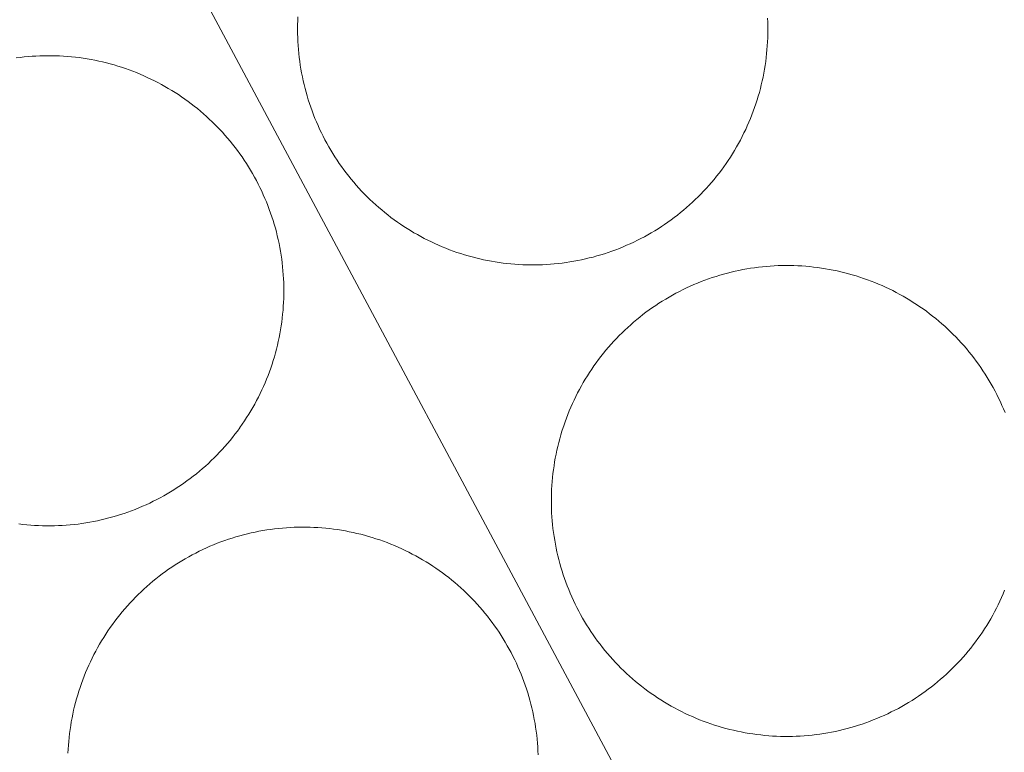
# Model space of a CAD drawing. Header units: metres. Extents: x 80938 to 82288, y 446951 to 448452.
# Tile 65 of 96: x 81644 to 81762, y 447961 to 448049. Entities that reach past the tile are written whole.
import ezdxf

# ---------------------------------------------------------------- set-up
doc = ezdxf.new("R2010")
doc.units = ezdxf.units.M
doc.header["$MEASUREMENT"] = 0
doc.layers.add('B-WE-OG-BEBOUWING_BEZINKTANK-GV', color=253, linetype='Continuous', lineweight=35)
doc.layers.add('B-WE-OG-TERREIN_ERF-GV', color=253, linetype='Continuous', lineweight=18)

msp = doc.modelspace()

# ---------------------------------------------------------------- linework, layer by layer
at = {"layer": 'B-WE-OG-BEBOUWING_BEZINKTANK-GV', "linetype": 'Continuous', "lineweight": 0}
for points in [[(81677.134, 448049.541), (81677.112, 448049.066), (81677.098, 448048.59), (81677.091, 448048.113), (81677.091, 448047.972), (81677.095, 448047.496), (81677.107, 448047.019), (81677.127, 448046.544), (81677.155, 448046.068), (81677.191, 448045.593), (81677.235, 448045.119), (81677.287, 448044.645), (81677.347, 448044.173), (81677.414, 448043.701), (81677.49, 448043.231), (81677.574, 448042.762), (81677.665, 448042.294), (81677.764, 448041.828), (81677.871, 448041.364), (81677.986, 448040.902), (81678.109, 448040.442), (81678.239, 448039.984), (81678.377, 448039.528), (81678.523, 448039.074), (81678.676, 448038.623), (81678.837, 448038.175), (81679.005, 448037.729), (81679.181, 448037.286), (81679.364, 448036.847), (81679.554, 448036.41), (81679.752, 448035.977), (81679.957, 448035.547), (81680.17, 448035.12), (81680.389, 448034.698), (81680.615, 448034.278), (81680.849, 448033.863), (81681.089, 448033.452), (81681.337, 448033.045), (81681.591, 448032.642), (81681.852, 448032.243), (81682.119, 448031.849), (81682.393, 448031.46), (81682.674, 448031.075), (81682.961, 448030.694), (81683.254, 448030.319), (81683.554, 448029.949), (81683.859, 448029.584), (81684.171, 448029.223), (81684.489, 448028.869), (81684.813, 448028.519), (81685.142, 448028.175), (81685.478, 448027.837), (81685.819, 448027.505), (81686.165, 448027.178), (81686.517, 448026.857), (81686.874, 448026.542), (81687.237, 448026.233), (81687.604, 448025.93), (81687.977, 448025.633), (81688.355, 448025.343), (81688.737, 448025.059), (81689.124, 448024.781), (81689.516, 448024.51), (81689.912, 448024.246), (81690.313, 448023.988), (81690.718, 448023.737), (81691.127, 448023.493), (81691.54, 448023.256), (81691.957, 448023.026), (81692.378, 448022.803), (81692.802, 448022.587), (81693.231, 448022.378), (81693.662, 448022.176), (81694.097, 448021.982), (81694.535, 448021.795), (81694.976, 448021.615), (81695.42, 448021.443), (81695.867, 448021.278), (81696.317, 448021.121), (81696.769, 448020.971), (81697.224, 448020.829), (81697.681, 448020.695), (81698.14, 448020.568), (81698.601, 448020.449), (81699.064, 448020.338), (81699.529, 448020.234), (81699.996, 448020.139), (81700.464, 448020.051), (81700.934, 448019.971), (81701.405, 448019.899), (81701.877, 448019.835), (81702.35, 448019.779), (81702.824, 448019.731), (81703.298, 448019.691), (81703.774, 448019.658), (81704.249, 448019.634), (81704.725, 448019.618), (81705.202, 448019.61), (81705.678, 448019.609), (81706.154, 448019.617), (81706.63, 448019.633), (81707.106, 448019.657), (81707.581, 448019.688), (81708.056, 448019.728), (81708.53, 448019.776), (81709.003, 448019.832), (81709.475, 448019.895), (81709.946, 448019.966), (81710.416, 448020.046), (81710.884, 448020.133), (81711.351, 448020.228), (81711.816, 448020.331), (81712.279, 448020.442), (81712.741, 448020.56), (81713.2, 448020.687), (81713.657, 448020.821), (81714.112, 448020.962), (81714.564, 448021.111), (81715.014, 448021.268), (81715.461, 448021.433), (81715.905, 448021.604), (81716.347, 448021.784), (81716.785, 448021.97), (81717.22, 448022.164), (81717.652, 448022.365), (81718.08, 448022.574), (81718.505, 448022.789), (81718.926, 448023.012), (81719.343, 448023.242), (81719.757, 448023.479), (81720.166, 448023.722), (81720.571, 448023.973), (81720.972, 448024.23), (81721.369, 448024.494), (81721.76, 448024.764), (81722.148, 448025.042), (81722.531, 448025.325), (81722.909, 448025.615), (81723.282, 448025.911), (81723.65, 448026.214), (81724.012, 448026.523), (81724.37, 448026.837), (81724.722, 448027.158), (81725.069, 448027.484), (81725.41, 448027.817), (81725.746, 448028.155), (81726.076, 448028.498), (81726.4, 448028.847), (81726.718, 448029.202), (81727.031, 448029.562), (81727.337, 448029.927), (81727.637, 448030.297), (81727.93, 448030.672), (81728.218, 448031.051), (81728.499, 448031.436), (81728.773, 448031.825), (81729.041, 448032.219), (81729.302, 448032.618), (81729.557, 448033.02), (81729.804, 448033.427), (81730.045, 448033.838), (81730.279, 448034.253), (81730.506, 448034.672), (81730.726, 448035.095), (81730.939, 448035.521), (81731.144, 448035.951), (81731.342, 448036.384), (81731.533, 448036.82), (81731.717, 448037.26), (81731.893, 448037.702), (81732.062, 448038.148), (81732.223, 448038.596), (81732.377, 448039.047), (81732.523, 448039.5), (81732.661, 448039.956), (81732.792, 448040.414), (81732.915, 448040.874), (81733.03, 448041.336), (81733.138, 448041.8), (81733.238, 448042.266), (81733.33, 448042.733), (81733.414, 448043.202), (81733.49, 448043.672), (81733.558, 448044.144), (81733.618, 448044.616), (81733.671, 448045.09), (81733.715, 448045.564), (81733.752, 448046.039), (81733.78, 448046.515), (81733.801, 448046.99), (81733.813, 448047.467), (81733.818, 448047.943), (81733.814, 448048.419), (81733.803, 448048.896), (81733.783, 448049.372)], [(81643.478, 447988.362), (81643.951, 447988.306), (81644.425, 447988.257), (81644.899, 447988.216), (81645.374, 447988.184), (81645.85, 447988.159), (81646.326, 447988.143), (81646.802, 447988.134), (81647.279, 447988.134), (81647.755, 447988.141), (81648.231, 447988.156), (81648.707, 447988.18), (81649.182, 447988.211), (81649.656, 447988.251), (81650.13, 447988.298), (81650.603, 447988.353), (81651.076, 447988.416), (81651.546, 447988.488), (81652.016, 447988.567), (81652.484, 447988.654), (81652.951, 447988.748), (81653.416, 447988.851), (81653.88, 447988.961), (81654.341, 447989.08), (81654.8, 447989.205), (81655.257, 447989.339), (81655.712, 447989.48), (81656.165, 447989.629), (81656.615, 447989.786), (81657.062, 447989.95), (81657.506, 447990.121), (81657.947, 447990.3), (81658.386, 447990.486), (81658.821, 447990.68), (81659.253, 447990.881), (81659.681, 447991.089), (81660.106, 447991.304), (81660.527, 447991.527), (81660.944, 447991.756), (81661.358, 447991.993), (81661.767, 447992.236), (81662.173, 447992.486), (81662.574, 447992.743), (81662.97, 447993.007), (81663.362, 447993.277), (81663.75, 447993.554), (81664.133, 447993.837), (81664.511, 447994.127), (81664.884, 447994.423), (81665.252, 447994.725), (81665.615, 447995.034), (81665.973, 447995.348), (81666.325, 447995.668), (81666.672, 447995.995), (81667.014, 447996.327), (81667.35, 447996.665), (81667.68, 447997.008), (81668.004, 447997.357), (81668.322, 447997.711), (81668.635, 447998.07), (81668.941, 447998.435), (81669.241, 447998.805), (81669.535, 447999.18), (81669.823, 447999.559), (81670.104, 447999.944), (81670.144, 448000), (81670.418, 448000.39), (81670.685, 448000.784), (81670.945, 448001.183), (81671.199, 448001.586), (81671.446, 448001.993), (81671.686, 448002.405), (81671.919, 448002.82), (81672.145, 448003.239), (81672.364, 448003.662), (81672.576, 448004.089), (81672.781, 448004.519), (81672.978, 448004.952), (81673.168, 448005.389), (81673.351, 448005.829), (81673.526, 448006.271), (81673.694, 448006.717), (81673.855, 448007.166), (81674.007, 448007.617), (81674.153, 448008.07), (81674.29, 448008.526), (81674.42, 448008.985), (81674.542, 448009.445), (81674.657, 448009.907), (81674.763, 448010.372), (81674.862, 448010.837), (81674.953, 448011.305), (81675.036, 448011.774), (81675.112, 448012.244), (81675.179, 448012.716), (81675.238, 448013.188), (81675.29, 448013.662), (81675.333, 448014.136), (81675.369, 448014.611), (81675.396, 448015.087), (81675.416, 448015.562), (81675.428, 448016.038), (81675.431, 448016.515), (81675.427, 448016.991), (81675.414, 448017.467), (81675.394, 448017.943), (81675.365, 448018.418), (81675.329, 448018.893), (81675.285, 448019.367), (81675.232, 448019.841), (81675.172, 448020.313), (81675.104, 448020.785), (81675.028, 448021.255), (81674.944, 448021.724), (81674.852, 448022.191), (81674.752, 448022.657), (81674.645, 448023.121), (81674.53, 448023.583), (81674.407, 448024.043), (81674.276, 448024.501), (81674.137, 448024.957), (81673.991, 448025.41), (81673.838, 448025.861), (81673.677, 448026.309), (81673.508, 448026.755), (81673.332, 448027.197), (81673.148, 448027.637), (81672.957, 448028.073), (81672.759, 448028.506), (81672.554, 448028.936), (81672.341, 448029.362), (81672.121, 448029.784), (81671.894, 448030.203), (81671.661, 448030.618), (81671.42, 448031.029), (81671.172, 448031.436), (81670.918, 448031.839), (81670.657, 448032.237), (81670.389, 448032.631), (81670.114, 448033.02), (81669.833, 448033.405), (81669.546, 448033.784), (81669.252, 448034.159), (81668.953, 448034.53), (81668.646, 448034.894), (81668.334, 448035.254), (81668.016, 448035.609), (81667.692, 448035.957), (81667.362, 448036.301), (81667.126, 448036.54), (81666.786, 448036.874), (81666.441, 448037.202), (81666.091, 448037.525), (81665.735, 448037.841), (81665.373, 448038.151), (81665.007, 448038.456), (81664.635, 448038.754), (81664.259, 448039.045), (81663.878, 448039.331), (81663.492, 448039.61), (81663.101, 448039.882), (81662.706, 448040.148), (81662.306, 448040.407), (81661.902, 448040.66), (81661.494, 448040.905), (81661.082, 448041.144), (81660.666, 448041.376), (81660.246, 448041.601), (81659.823, 448041.818), (81659.395, 448042.029), (81658.965, 448042.232), (81658.531, 448042.428), (81658.093, 448042.617), (81657.653, 448042.798), (81657.21, 448042.972), (81656.763, 448043.139), (81656.314, 448043.298), (81655.863, 448043.449), (81655.409, 448043.593), (81654.952, 448043.729), (81654.494, 448043.858), (81654.033, 448043.978), (81653.57, 448044.091), (81653.106, 448044.196), (81652.639, 448044.294), (81652.172, 448044.383), (81651.703, 448044.465), (81651.232, 448044.539), (81650.76, 448044.605), (81650.288, 448044.663), (81649.814, 448044.713), (81649.339, 448044.755), (81648.864, 448044.789), (81648.389, 448044.815), (81647.913, 448044.833), (81647.437, 448044.843), (81646.96, 448044.845), (81646.484, 448044.839), (81646.008, 448044.825), (81645.532, 448044.803), (81645.057, 448044.773), (81644.582, 448044.735), (81644.108, 448044.69), (81643.635, 448044.636), (81643.163, 448044.574)], [(81762.435, 448001.79), (81762.252, 448002.23), (81762.062, 448002.667), (81761.865, 448003.101), (81761.661, 448003.532), (81761.449, 448003.959), (81761.23, 448004.382), (81761.004, 448004.802), (81760.772, 448005.218), (81760.532, 448005.629), (81760.285, 448006.037), (81760.032, 448006.441), (81759.771, 448006.84), (81759.505, 448007.235), (81759.231, 448007.625), (81758.951, 448008.011), (81758.665, 448008.392), (81758.372, 448008.768), (81758.073, 448009.139), (81757.767, 448009.505), (81757.456, 448009.866), (81757.139, 448010.221), (81756.815, 448010.571), (81756.486, 448010.916), (81756.191, 448011.216), (81755.851, 448011.55), (81755.506, 448011.879), (81755.155, 448012.201), (81754.799, 448012.518), (81754.437, 448012.829), (81754.07, 448013.133), (81753.699, 448013.432), (81753.322, 448013.724), (81752.94, 448014.009), (81752.554, 448014.289), (81752.163, 448014.561), (81751.768, 448014.828), (81751.368, 448015.087), (81750.964, 448015.34), (81750.555, 448015.586), (81750.143, 448015.825), (81749.727, 448016.057), (81749.306, 448016.282), (81748.882, 448016.5), (81748.455, 448016.711), (81748.024, 448016.914), (81747.589, 448017.111), (81747.152, 448017.3), (81746.711, 448017.481), (81746.267, 448017.656), (81745.821, 448017.822), (81745.372, 448017.982), (81744.92, 448018.133), (81744.466, 448018.277), (81744.009, 448018.414), (81743.55, 448018.543), (81743.089, 448018.664), (81742.626, 448018.777), (81742.161, 448018.883), (81741.694, 448018.98), (81741.226, 448019.07), (81740.757, 448019.152), (81740.286, 448019.226), (81739.814, 448019.292), (81739.341, 448019.35), (81738.867, 448019.401), (81738.392, 448019.443), (81737.916, 448019.477), (81737.44, 448019.504), (81736.964, 448019.522), (81736.488, 448019.533), (81736.011, 448019.535), (81735.534, 448019.529), (81735.058, 448019.516), (81734.582, 448019.494), (81734.106, 448019.465), (81733.631, 448019.427), (81733.156, 448019.381), (81732.682, 448019.328), (81732.21, 448019.266), (81731.738, 448019.197), (81731.268, 448019.12), (81730.799, 448019.035), (81730.331, 448018.942), (81729.865, 448018.841), (81729.401, 448018.732), (81728.939, 448018.616), (81728.479, 448018.492), (81728.021, 448018.36), (81727.565, 448018.22), (81727.111, 448018.073), (81726.661, 448017.918), (81726.212, 448017.756), (81725.767, 448017.586), (81725.325, 448017.409), (81724.885, 448017.224), (81724.449, 448017.032), (81724.016, 448016.833), (81723.586, 448016.626), (81723.16, 448016.413), (81722.738, 448016.192), (81722.319, 448015.964), (81721.904, 448015.729), (81721.494, 448015.487), (81721.087, 448015.239), (81720.684, 448014.983), (81720.286, 448014.721), (81719.893, 448014.452), (81719.504, 448014.177), (81719.119, 448013.895), (81718.74, 448013.607), (81718.365, 448013.312), (81717.995, 448013.011), (81717.63, 448012.704), (81717.271, 448012.391), (81716.917, 448012.072), (81716.568, 448011.747), (81716.225, 448011.416), (81715.887, 448011.08), (81715.556, 448010.737), (81715.229, 448010.39), (81714.909, 448010.037), (81714.595, 448009.678), (81714.287, 448009.315), (81713.985, 448008.946), (81713.689, 448008.572), (81713.399, 448008.193), (81713.116, 448007.81), (81712.839, 448007.422), (81712.569, 448007.029), (81712.306, 448006.632), (81712.049, 448006.23), (81711.799, 448005.824), (81711.556, 448005.414), (81711.32, 448005), (81711.091, 448004.582), (81710.869, 448004.161), (81710.653, 448003.735), (81710.446, 448003.306), (81710.245, 448002.874), (81710.051, 448002.438), (81709.865, 448001.999), (81709.687, 448001.557), (81709.515, 448001.113), (81709.352, 448000.665), (81709.195, 448000.214), (81709.124, 448000), (81708.979, 447999.546), (81708.842, 447999.09), (81708.712, 447998.631), (81708.59, 447998.17), (81708.476, 447997.708), (81708.369, 447997.243), (81708.271, 447996.777), (81708.18, 447996.309), (81708.097, 447995.84), (81708.022, 447995.37), (81707.955, 447994.898), (81707.895, 447994.425), (81707.844, 447993.951), (81707.801, 447993.477), (81707.766, 447993.001), (81707.738, 447992.525), (81707.719, 447992.049), (81707.707, 447991.573), (81707.704, 447991.132), (81707.708, 447990.655), (81707.72, 447990.179), (81707.74, 447989.703), (81707.768, 447989.227), (81707.804, 447988.751), (81707.848, 447988.277), (81707.9, 447987.803), (81707.959, 447987.33), (81708.027, 447986.858), (81708.103, 447986.387), (81708.187, 447985.918), (81708.278, 447985.45), (81708.377, 447984.984), (81708.484, 447984.52), (81708.599, 447984.057), (81708.722, 447983.596), (81708.852, 447983.138), (81708.99, 447982.682), (81709.136, 447982.228), (81709.289, 447981.776), (81709.45, 447981.328), (81709.618, 447980.882), (81709.794, 447980.438), (81709.977, 447979.998), (81710.167, 447979.562), (81710.365, 447979.128), (81710.57, 447978.698), (81710.782, 447978.271), (81711.002, 447977.848), (81711.228, 447977.428), (81711.462, 447977.012), (81711.702, 447976.601), (81711.949, 447976.193), (81712.204, 447975.79), (81712.464, 447975.391), (81712.732, 447974.997), (81713.006, 447974.606), (81713.286, 447974.221), (81713.573, 447973.841), (81713.867, 447973.465), (81714.166, 447973.094), (81714.472, 447972.728), (81714.784, 447972.368), (81715.102, 447972.013), (81715.426, 447971.663), (81715.755, 447971.319), (81716.091, 447970.98), (81716.432, 447970.647), (81716.778, 447970.319), (81717.13, 447969.998), (81717.488, 447969.683), (81717.85, 447969.373), (81718.218, 447969.07), (81718.591, 447968.773), (81718.968, 447968.482), (81719.351, 447968.197), (81719.738, 447967.919), (81720.13, 447967.648), (81720.526, 447967.383), (81720.927, 447967.125), (81721.332, 447966.874), (81721.741, 447966.629), (81722.155, 447966.391), (81722.572, 447966.161), (81722.993, 447965.937), (81723.417, 447965.721), (81723.845, 447965.511), (81724.277, 447965.309), (81724.712, 447965.114), (81725.15, 447964.927), (81725.592, 447964.747), (81726.036, 447964.574), (81726.483, 447964.408), (81726.933, 447964.251), (81727.385, 447964.1), (81727.84, 447963.958), (81728.297, 447963.823), (81728.757, 447963.696), (81729.218, 447963.576), (81729.682, 447963.465), (81730.147, 447963.361), (81730.614, 447963.265), (81731.082, 447963.176), (81731.552, 447963.096), (81732.023, 447963.023), (81732.495, 447962.959), (81732.969, 447962.902), (81733.443, 447962.854), (81733.918, 447962.813), (81734.393, 447962.78), (81734.869, 447962.755), (81735.346, 447962.738), (81735.822, 447962.73), (81736.299, 447962.729), (81736.776, 447962.736), (81737.252, 447962.751), (81737.728, 447962.775), (81738.204, 447962.806), (81738.679, 447962.845), (81739.153, 447962.892), (81739.627, 447962.947), (81740.099, 447963.01), (81740.571, 447963.081), (81741.041, 447963.16), (81741.51, 447963.247), (81741.977, 447963.341), (81742.442, 447963.444), (81742.906, 447963.554), (81743.368, 447963.672), (81743.828, 447963.798), (81744.285, 447963.931), (81744.741, 447964.072), (81745.194, 447964.221), (81745.644, 447964.377), (81746.091, 447964.541), (81746.536, 447964.712), (81746.978, 447964.891), (81747.417, 447965.077), (81747.853, 447965.271), (81748.285, 447965.471), (81748.714, 447965.679), (81749.139, 447965.895), (81749.561, 447966.117), (81749.979, 447966.346), (81750.393, 447966.582), (81750.803, 447966.826), (81751.209, 447967.076), (81751.61, 447967.332), (81752.007, 447967.596), (81752.4, 447967.866), (81752.788, 447968.143), (81753.172, 447968.426), (81753.55, 447968.716), (81753.924, 447969.012), (81754.293, 447969.314), (81754.656, 447969.622), (81755.015, 447969.936), (81755.368, 447970.256), (81755.715, 447970.583), (81756.058, 447970.915), (81756.394, 447971.252), (81756.725, 447971.596), (81757.05, 447971.944), (81757.369, 447972.299), (81757.682, 447972.658), (81757.989, 447973.023), (81758.29, 447973.392), (81758.584, 447973.767), (81758.872, 447974.147), (81759.154, 447974.531), (81759.429, 447974.92), (81759.698, 447975.314), (81759.96, 447975.712), (81760.216, 447976.115), (81760.464, 447976.521), (81760.706, 447976.932), (81760.941, 447977.347), (81761.169, 447977.766), (81761.39, 447978.188), (81761.603, 447978.614), (81761.81, 447979.044), (81762.009, 447979.477), (81762.201, 447979.913), (81762.385, 447980.353)], [(81706.109, 447960.508), (81706.09, 447960.984), (81706.062, 447961.46), (81706.027, 447961.935), (81705.984, 447962.409), (81705.933, 447962.883), (81705.874, 447963.356), (81705.807, 447963.828), (81705.732, 447964.298), (81705.649, 447964.767), (81705.559, 447965.235), (81705.46, 447965.701), (81705.354, 447966.166), (81705.24, 447966.628), (81705.118, 447967.089), (81704.988, 447967.547), (81704.851, 447968.004), (81704.706, 447968.458), (81704.554, 447968.909), (81704.394, 447969.358), (81704.226, 447969.804), (81704.051, 447970.247), (81703.869, 447970.687), (81703.679, 447971.124), (81703.482, 447971.558), (81703.278, 447971.988), (81703.066, 447972.415), (81702.848, 447972.838), (81702.622, 447973.258), (81702.389, 447973.674), (81702.149, 447974.085), (81701.903, 447974.493), (81701.649, 447974.897), (81701.389, 447975.296), (81701.122, 447975.69), (81700.849, 447976.081), (81700.569, 447976.466), (81700.283, 447976.847), (81699.99, 447977.223), (81699.691, 447977.594), (81699.386, 447977.96), (81699.074, 447978.321), (81698.757, 447978.676), (81698.434, 447979.026), (81698.105, 447979.371), (81697.812, 447979.668), (81697.472, 447980.002), (81697.127, 447980.33), (81696.776, 447980.653), (81696.42, 447980.969), (81696.059, 447981.28), (81695.692, 447981.584), (81695.321, 447981.882), (81694.944, 447982.174), (81694.563, 447982.46), (81694.177, 447982.739), (81693.786, 447983.012), (81693.391, 447983.278), (81692.991, 447983.537), (81692.587, 447983.789), (81692.179, 447984.035), (81691.766, 447984.274), (81691.35, 447984.506), (81690.93, 447984.731), (81690.506, 447984.949), (81690.079, 447985.159), (81689.648, 447985.363), (81689.214, 447985.559), (81688.777, 447985.748), (81688.336, 447985.929), (81687.893, 447986.103), (81687.446, 447986.27), (81686.997, 447986.429), (81686.545, 447986.58), (81686.091, 447986.724), (81685.635, 447986.861), (81685.176, 447986.989), (81684.715, 447987.11), (81684.252, 447987.223), (81683.788, 447987.329), (81683.321, 447987.426), (81682.853, 447987.516), (81682.384, 447987.598), (81681.913, 447987.671), (81681.441, 447987.737), (81680.968, 447987.795), (81680.495, 447987.846), (81680.02, 447987.888), (81679.545, 447987.922), (81679.069, 447987.948), (81678.593, 447987.966), (81678.117, 447987.976), (81677.64, 447987.979), (81677.164, 447987.973), (81676.688, 447987.959), (81676.212, 447987.937), (81675.736, 447987.907), (81675.261, 447987.87), (81674.787, 447987.824), (81674.313, 447987.77), (81673.841, 447987.709), (81673.37, 447987.639), (81672.9, 447987.562), (81672.431, 447987.476), (81671.964, 447987.383), (81671.498, 447987.282), (81671.034, 447987.173), (81670.572, 447987.057), (81670.112, 447986.932), (81669.655, 447986.8), (81669.199, 447986.661), (81668.746, 447986.513), (81668.295, 447986.358), (81667.848, 447986.196), (81667.402, 447986.026), (81666.96, 447985.848), (81666.521, 447985.664), (81666.085, 447985.471), (81665.652, 447985.272), (81665.223, 447985.065), (81664.797, 447984.851), (81664.375, 447984.63), (81663.957, 447984.402), (81663.543, 447984.167), (81663.132, 447983.925), (81662.726, 447983.677), (81662.324, 447983.421), (81661.926, 447983.159), (81661.533, 447982.89), (81661.144, 447982.614), (81660.76, 447982.332), (81660.381, 447982.044), (81660.006, 447981.749), (81659.637, 447981.448), (81659.273, 447981.141), (81658.914, 447980.828), (81658.56, 447980.508), (81658.212, 447980.183), (81657.869, 447979.852), (81657.532, 447979.516), (81657.201, 447979.173), (81656.875, 447978.826), (81656.555, 447978.473), (81656.241, 447978.114), (81655.933, 447977.75), (81655.632, 447977.381), (81655.336, 447977.008), (81655.047, 447976.629), (81654.765, 447976.245), (81654.488, 447975.857), (81654.219, 447975.464), (81653.956, 447975.067), (81653.7, 447974.665), (81653.45, 447974.26), (81653.207, 447973.85), (81652.972, 447973.435), (81652.743, 447973.017), (81652.521, 447972.596), (81652.307, 447972.17), (81652.099, 447971.742), (81651.899, 447971.309), (81651.706, 447970.874), (81651.521, 447970.435), (81651.342, 447969.993), (81651.172, 447969.548), (81651.008, 447969.1), (81650.853, 447968.65), (81650.705, 447968.197), (81650.564, 447967.742), (81650.431, 447967.284), (81650.306, 447966.825), (81650.189, 447966.363), (81650.079, 447965.899), (81649.977, 447965.434), (81649.883, 447964.967), (81649.797, 447964.498), (81649.719, 447964.028), (81649.649, 447963.557), (81649.586, 447963.085), (81649.532, 447962.611), (81649.485, 447962.137), (81649.447, 447961.662), (81649.416, 447961.187), (81649.394, 447960.711)]]:
    msp.add_lwpolyline(points, dxfattribs=at)
at = {"layer": 'B-WE-OG-TERREIN_ERF-GV', "linetype": 'Continuous', "lineweight": 0}
for points in [[(81849.204, 447994.599), (81771.752, 448128.128), (81739.351, 448105.416), (81707.264, 448105.657), (81700.429, 448082.175), (81660.38, 448061.909), (81724.836, 447941.321), (81762.15, 447877.629), (81760.37, 447803.271), (81807.673, 447828.805), (81884.876, 447870.564)], [(81733.783, 448049.372), (81733.803, 448048.896), (81733.814, 448048.419), (81733.818, 448047.943), (81733.813, 448047.467), (81733.801, 448046.99), (81733.78, 448046.515), (81733.752, 448046.039), (81733.715, 448045.564), (81733.671, 448045.09), (81733.618, 448044.616), (81733.558, 448044.144), (81733.49, 448043.672), (81733.414, 448043.202), (81733.33, 448042.733), (81733.238, 448042.266), (81733.138, 448041.8), (81733.03, 448041.336), (81732.915, 448040.874), (81732.792, 448040.414), (81732.661, 448039.956), (81732.523, 448039.5), (81732.377, 448039.047), (81732.223, 448038.596), (81732.062, 448038.148), (81731.893, 448037.702), (81731.717, 448037.26), (81731.533, 448036.82), (81731.342, 448036.384), (81731.144, 448035.951), (81730.939, 448035.521), (81730.726, 448035.095), (81730.506, 448034.672), (81730.279, 448034.253), (81730.045, 448033.838), (81729.804, 448033.427), (81729.557, 448033.02), (81729.302, 448032.618), (81729.041, 448032.219), (81728.773, 448031.825), (81728.499, 448031.436), (81728.218, 448031.051), (81727.93, 448030.672), (81727.637, 448030.297), (81727.337, 448029.927), (81727.031, 448029.562), (81726.718, 448029.202), (81726.4, 448028.847), (81726.076, 448028.498), (81725.746, 448028.155), (81725.41, 448027.817), (81725.069, 448027.484), (81724.722, 448027.158), (81724.37, 448026.837), (81724.012, 448026.523), (81723.65, 448026.214), (81723.282, 448025.911), (81722.909, 448025.615), (81722.531, 448025.325), (81722.148, 448025.042), (81721.76, 448024.764), (81721.369, 448024.494), (81720.972, 448024.23), (81720.571, 448023.973), (81720.166, 448023.722), (81719.757, 448023.479), (81719.343, 448023.242), (81718.926, 448023.012), (81718.505, 448022.789), (81718.08, 448022.574), (81717.652, 448022.365), (81717.22, 448022.164), (81716.785, 448021.97), (81716.347, 448021.784), (81715.905, 448021.604), (81715.461, 448021.433), (81715.014, 448021.268), (81714.564, 448021.111), (81714.112, 448020.962), (81713.657, 448020.821), (81713.2, 448020.687), (81712.741, 448020.56), (81712.279, 448020.442), (81711.816, 448020.331), (81711.351, 448020.228), (81710.884, 448020.133), (81710.416, 448020.046), (81709.946, 448019.966), (81709.475, 448019.895), (81709.003, 448019.832), (81708.53, 448019.776), (81708.056, 448019.728), (81707.581, 448019.688), (81707.106, 448019.657), (81706.63, 448019.633), (81706.154, 448019.617), (81705.678, 448019.609), (81705.202, 448019.61), (81704.725, 448019.618), (81704.249, 448019.634), (81703.774, 448019.658), (81703.298, 448019.691), (81702.824, 448019.731), (81702.35, 448019.779), (81701.877, 448019.835), (81701.405, 448019.899), (81700.934, 448019.971), (81700.464, 448020.051), (81699.996, 448020.139), (81699.529, 448020.234), (81699.064, 448020.338), (81698.601, 448020.449), (81698.14, 448020.568), (81697.681, 448020.695), (81697.224, 448020.829), (81696.769, 448020.971), (81696.317, 448021.121), (81695.867, 448021.278), (81695.42, 448021.443), (81694.976, 448021.615), (81694.535, 448021.795), (81694.097, 448021.982), (81693.662, 448022.176), (81693.231, 448022.378), (81692.802, 448022.587), (81692.378, 448022.803), (81691.957, 448023.026), (81691.54, 448023.256), (81691.127, 448023.493), (81690.718, 448023.737), (81690.313, 448023.988), (81689.912, 448024.246), (81689.516, 448024.51), (81689.124, 448024.781), (81688.737, 448025.059), (81688.355, 448025.343), (81687.977, 448025.633), (81687.604, 448025.93), (81687.237, 448026.233), (81686.874, 448026.542), (81686.517, 448026.857), (81686.165, 448027.178), (81685.819, 448027.505), (81685.478, 448027.837), (81685.142, 448028.175), (81684.813, 448028.519), (81684.489, 448028.869), (81684.171, 448029.223), (81683.859, 448029.584), (81683.554, 448029.949), (81683.254, 448030.319), (81682.961, 448030.694), (81682.674, 448031.075), (81682.393, 448031.46), (81682.119, 448031.849), (81681.852, 448032.243), (81681.591, 448032.642), (81681.337, 448033.045), (81681.089, 448033.452), (81680.849, 448033.863), (81680.615, 448034.278), (81680.389, 448034.698), (81680.17, 448035.12), (81679.957, 448035.547), (81679.752, 448035.977), (81679.554, 448036.41), (81679.364, 448036.847), (81679.181, 448037.286), (81679.005, 448037.729), (81678.837, 448038.175), (81678.676, 448038.623), (81678.523, 448039.074), (81678.377, 448039.528), (81678.239, 448039.984), (81678.109, 448040.442), (81677.986, 448040.902), (81677.871, 448041.364), (81677.764, 448041.828), (81677.665, 448042.294), (81677.574, 448042.762), (81677.49, 448043.231), (81677.414, 448043.701), (81677.347, 448044.173), (81677.287, 448044.645), (81677.235, 448045.119), (81677.191, 448045.593), (81677.155, 448046.068), (81677.127, 448046.544), (81677.107, 448047.019), (81677.095, 448047.496), (81677.091, 448047.972), (81677.091, 448048.113), (81677.098, 448048.59), (81677.112, 448049.066), (81677.134, 448049.541)], [(81643.163, 448044.574), (81643.635, 448044.636), (81644.108, 448044.69), (81644.582, 448044.735), (81645.057, 448044.773), (81645.532, 448044.803), (81646.008, 448044.825), (81646.484, 448044.839), (81646.96, 448044.845), (81647.437, 448044.843), (81647.913, 448044.833), (81648.389, 448044.815), (81648.864, 448044.789), (81649.339, 448044.755), (81649.814, 448044.713), (81650.288, 448044.663), (81650.76, 448044.605), (81651.232, 448044.539), (81651.703, 448044.465), (81652.172, 448044.383), (81652.639, 448044.294), (81653.106, 448044.196), (81653.57, 448044.091), (81654.033, 448043.978), (81654.494, 448043.858), (81654.952, 448043.729), (81655.409, 448043.593), (81655.863, 448043.449), (81656.314, 448043.298), (81656.763, 448043.139), (81657.21, 448042.972), (81657.653, 448042.798), (81658.093, 448042.617), (81658.531, 448042.428), (81658.965, 448042.232), (81659.395, 448042.029), (81659.823, 448041.818), (81660.246, 448041.601), (81660.666, 448041.376), (81661.082, 448041.144), (81661.494, 448040.905), (81661.902, 448040.66), (81662.306, 448040.407), (81662.706, 448040.148), (81663.101, 448039.882), (81663.492, 448039.61), (81663.878, 448039.331), (81664.259, 448039.045), (81664.635, 448038.754), (81665.007, 448038.456), (81665.373, 448038.151), (81665.735, 448037.841), (81666.091, 448037.525), (81666.441, 448037.202), (81666.786, 448036.874), (81667.126, 448036.54), (81667.362, 448036.301), (81667.692, 448035.957), (81668.016, 448035.609), (81668.334, 448035.254), (81668.646, 448034.894), (81668.953, 448034.53), (81669.252, 448034.159), (81669.546, 448033.784), (81669.833, 448033.405), (81670.114, 448033.02), (81670.389, 448032.631), (81670.657, 448032.237), (81670.918, 448031.839), (81671.172, 448031.436), (81671.42, 448031.029), (81671.661, 448030.618), (81671.894, 448030.203), (81672.121, 448029.784), (81672.341, 448029.362), (81672.554, 448028.936), (81672.759, 448028.506), (81672.957, 448028.073), (81673.148, 448027.637), (81673.332, 448027.197), (81673.508, 448026.755), (81673.677, 448026.309), (81673.838, 448025.861), (81673.991, 448025.41), (81674.137, 448024.957), (81674.276, 448024.501), (81674.407, 448024.043), (81674.53, 448023.583), (81674.645, 448023.121), (81674.752, 448022.657), (81674.852, 448022.191), (81674.944, 448021.724), (81675.028, 448021.255), (81675.104, 448020.785), (81675.172, 448020.313), (81675.232, 448019.841), (81675.285, 448019.367), (81675.329, 448018.893), (81675.365, 448018.418), (81675.394, 448017.943), (81675.414, 448017.467), (81675.427, 448016.991), (81675.431, 448016.515), (81675.428, 448016.038), (81675.416, 448015.562), (81675.396, 448015.087), (81675.369, 448014.611), (81675.333, 448014.136), (81675.29, 448013.662), (81675.238, 448013.188), (81675.179, 448012.716), (81675.112, 448012.244), (81675.036, 448011.774), (81674.953, 448011.305), (81674.862, 448010.837), (81674.763, 448010.372), (81674.657, 448009.907), (81674.542, 448009.445), (81674.42, 448008.985), (81674.29, 448008.526), (81674.153, 448008.07), (81674.007, 448007.617), (81673.855, 448007.166), (81673.694, 448006.717), (81673.526, 448006.271), (81673.351, 448005.829), (81673.168, 448005.389), (81672.978, 448004.952), (81672.781, 448004.519), (81672.576, 448004.089), (81672.364, 448003.662), (81672.145, 448003.239), (81671.919, 448002.82), (81671.686, 448002.405), (81671.446, 448001.993), (81671.199, 448001.586), (81670.945, 448001.183), (81670.685, 448000.784), (81670.418, 448000.39), (81670.144, 448000), (81670.104, 447999.944), (81669.823, 447999.559), (81669.535, 447999.18), (81669.241, 447998.805), (81668.941, 447998.435), (81668.635, 447998.07), (81668.322, 447997.711), (81668.004, 447997.357), (81667.68, 447997.008), (81667.35, 447996.665), (81667.014, 447996.327), (81666.672, 447995.995), (81666.325, 447995.668), (81665.973, 447995.348), (81665.615, 447995.034), (81665.252, 447994.725), (81664.884, 447994.423), (81664.511, 447994.127), (81664.133, 447993.837), (81663.75, 447993.554), (81663.362, 447993.277), (81662.97, 447993.007), (81662.574, 447992.743), (81662.173, 447992.486), (81661.767, 447992.236), (81661.358, 447991.993), (81660.944, 447991.756), (81660.527, 447991.527), (81660.106, 447991.304), (81659.681, 447991.089), (81659.253, 447990.881), (81658.821, 447990.68), (81658.386, 447990.486), (81657.947, 447990.3), (81657.506, 447990.121), (81657.062, 447989.95), (81656.615, 447989.786), (81656.165, 447989.629), (81655.712, 447989.48), (81655.257, 447989.339), (81654.8, 447989.205), (81654.341, 447989.08), (81653.88, 447988.961), (81653.416, 447988.851), (81652.951, 447988.748), (81652.484, 447988.654), (81652.016, 447988.567), (81651.546, 447988.488), (81651.076, 447988.416), (81650.603, 447988.353), (81650.13, 447988.298), (81649.656, 447988.251), (81649.182, 447988.211), (81648.707, 447988.18), (81648.231, 447988.156), (81647.755, 447988.141), (81647.279, 447988.134), (81646.802, 447988.134), (81646.326, 447988.143), (81645.85, 447988.159), (81645.374, 447988.184), (81644.899, 447988.216), (81644.425, 447988.257), (81643.951, 447988.306), (81643.478, 447988.362)], [(81762.385, 447980.353), (81762.201, 447979.913), (81762.009, 447979.477), (81761.81, 447979.044), (81761.603, 447978.614), (81761.39, 447978.188), (81761.169, 447977.766), (81760.941, 447977.347), (81760.706, 447976.932), (81760.464, 447976.521), (81760.216, 447976.115), (81759.96, 447975.712), (81759.698, 447975.314), (81759.429, 447974.92), (81759.154, 447974.531), (81758.872, 447974.147), (81758.584, 447973.767), (81758.29, 447973.392), (81757.989, 447973.023), (81757.682, 447972.658), (81757.369, 447972.299), (81757.05, 447971.944), (81756.725, 447971.596), (81756.394, 447971.252), (81756.058, 447970.915), (81755.715, 447970.583), (81755.368, 447970.256), (81755.015, 447969.936), (81754.656, 447969.622), (81754.293, 447969.314), (81753.924, 447969.012), (81753.55, 447968.716), (81753.172, 447968.426), (81752.788, 447968.143), (81752.4, 447967.866), (81752.007, 447967.596), (81751.61, 447967.332), (81751.209, 447967.076), (81750.803, 447966.826), (81750.393, 447966.582), (81749.979, 447966.346), (81749.561, 447966.117), (81749.139, 447965.895), (81748.714, 447965.679), (81748.285, 447965.471), (81747.853, 447965.271), (81747.417, 447965.077), (81746.978, 447964.891), (81746.536, 447964.712), (81746.091, 447964.541), (81745.644, 447964.377), (81745.194, 447964.221), (81744.741, 447964.072), (81744.285, 447963.931), (81743.828, 447963.798), (81743.368, 447963.672), (81742.906, 447963.554), (81742.442, 447963.444), (81741.977, 447963.341), (81741.51, 447963.247), (81741.041, 447963.16), (81740.571, 447963.081), (81740.099, 447963.01), (81739.627, 447962.947), (81739.153, 447962.892), (81738.679, 447962.845), (81738.204, 447962.806), (81737.728, 447962.775), (81737.252, 447962.751), (81736.776, 447962.736), (81736.299, 447962.729), (81735.822, 447962.73), (81735.346, 447962.738), (81734.869, 447962.755), (81734.393, 447962.78), (81733.918, 447962.813), (81733.443, 447962.854), (81732.969, 447962.902), (81732.495, 447962.959), (81732.023, 447963.023), (81731.552, 447963.096), (81731.082, 447963.176), (81730.614, 447963.265), (81730.147, 447963.361), (81729.682, 447963.465), (81729.218, 447963.576), (81728.757, 447963.696), (81728.297, 447963.823), (81727.84, 447963.958), (81727.385, 447964.1), (81726.933, 447964.251), (81726.483, 447964.408), (81726.036, 447964.574), (81725.592, 447964.747), (81725.15, 447964.927), (81724.712, 447965.114), (81724.277, 447965.309), (81723.845, 447965.511), (81723.417, 447965.721), (81722.993, 447965.937), (81722.572, 447966.161), (81722.155, 447966.391), (81721.741, 447966.629), (81721.332, 447966.874), (81720.927, 447967.125), (81720.526, 447967.383), (81720.13, 447967.648), (81719.738, 447967.919), (81719.351, 447968.197), (81718.968, 447968.482), (81718.591, 447968.773), (81718.218, 447969.07), (81717.85, 447969.373), (81717.488, 447969.683), (81717.13, 447969.998), (81716.778, 447970.319), (81716.432, 447970.647), (81716.091, 447970.98), (81715.755, 447971.319), (81715.426, 447971.663), (81715.102, 447972.013), (81714.784, 447972.368), (81714.472, 447972.728), (81714.166, 447973.094), (81713.867, 447973.465), (81713.573, 447973.841), (81713.286, 447974.221), (81713.006, 447974.606), (81712.732, 447974.997), (81712.464, 447975.391), (81712.204, 447975.79), (81711.949, 447976.193), (81711.702, 447976.601), (81711.462, 447977.012), (81711.228, 447977.428), (81711.002, 447977.848), (81710.782, 447978.271), (81710.57, 447978.698), (81710.365, 447979.128), (81710.167, 447979.562), (81709.977, 447979.998), (81709.794, 447980.438), (81709.618, 447980.882), (81709.45, 447981.328), (81709.289, 447981.776), (81709.136, 447982.228), (81708.99, 447982.682), (81708.852, 447983.138), (81708.722, 447983.596), (81708.599, 447984.057), (81708.484, 447984.52), (81708.377, 447984.984), (81708.278, 447985.45), (81708.187, 447985.918), (81708.103, 447986.387), (81708.027, 447986.858), (81707.959, 447987.33), (81707.9, 447987.803), (81707.848, 447988.277), (81707.804, 447988.751), (81707.768, 447989.227), (81707.74, 447989.703), (81707.72, 447990.179), (81707.708, 447990.655), (81707.704, 447991.132), (81707.707, 447991.573), (81707.719, 447992.049), (81707.738, 447992.525), (81707.766, 447993.001), (81707.801, 447993.477), (81707.844, 447993.951), (81707.895, 447994.425), (81707.955, 447994.898), (81708.022, 447995.37), (81708.097, 447995.84), (81708.18, 447996.309), (81708.271, 447996.777), (81708.369, 447997.243), (81708.476, 447997.708), (81708.59, 447998.17), (81708.712, 447998.631), (81708.842, 447999.09), (81708.979, 447999.546), (81709.124, 448000), (81709.195, 448000.214), (81709.352, 448000.665), (81709.515, 448001.113), (81709.687, 448001.557), (81709.865, 448001.999), (81710.051, 448002.438), (81710.245, 448002.874), (81710.446, 448003.306), (81710.653, 448003.735), (81710.869, 448004.161), (81711.091, 448004.582), (81711.32, 448005), (81711.556, 448005.414), (81711.799, 448005.824), (81712.049, 448006.23), (81712.306, 448006.632), (81712.569, 448007.029), (81712.839, 448007.422), (81713.116, 448007.81), (81713.399, 448008.193), (81713.689, 448008.572), (81713.985, 448008.946), (81714.287, 448009.315), (81714.595, 448009.678), (81714.909, 448010.037), (81715.229, 448010.39), (81715.556, 448010.737), (81715.887, 448011.08), (81716.225, 448011.416), (81716.568, 448011.747), (81716.917, 448012.072), (81717.271, 448012.391), (81717.63, 448012.704), (81717.995, 448013.011), (81718.365, 448013.312), (81718.74, 448013.607), (81719.119, 448013.895), (81719.504, 448014.177), (81719.893, 448014.452), (81720.286, 448014.721), (81720.684, 448014.983), (81721.087, 448015.239), (81721.494, 448015.487), (81721.904, 448015.729), (81722.319, 448015.964), (81722.738, 448016.192), (81723.16, 448016.413), (81723.586, 448016.626), (81724.016, 448016.833), (81724.449, 448017.032), (81724.885, 448017.224), (81725.325, 448017.409), (81725.767, 448017.586), (81726.212, 448017.756), (81726.661, 448017.918), (81727.111, 448018.073), (81727.565, 448018.22), (81728.021, 448018.36), (81728.479, 448018.492), (81728.939, 448018.616), (81729.401, 448018.732), (81729.865, 448018.841), (81730.331, 448018.942), (81730.799, 448019.035), (81731.268, 448019.12), (81731.738, 448019.197), (81732.21, 448019.266), (81732.682, 448019.328), (81733.156, 448019.381), (81733.631, 448019.427), (81734.106, 448019.465), (81734.582, 448019.494), (81735.058, 448019.516), (81735.534, 448019.529), (81736.011, 448019.535), (81736.488, 448019.533), (81736.964, 448019.522), (81737.44, 448019.504), (81737.916, 448019.477), (81738.392, 448019.443), (81738.867, 448019.401), (81739.341, 448019.35), (81739.814, 448019.292), (81740.286, 448019.226), (81740.757, 448019.152), (81741.226, 448019.07), (81741.694, 448018.98), (81742.161, 448018.883), (81742.626, 448018.777), (81743.089, 448018.664), (81743.55, 448018.543), (81744.009, 448018.414), (81744.466, 448018.277), (81744.92, 448018.133), (81745.372, 448017.982), (81745.821, 448017.822), (81746.267, 448017.656), (81746.711, 448017.481), (81747.152, 448017.3), (81747.589, 448017.111), (81748.024, 448016.914), (81748.455, 448016.711), (81748.882, 448016.5), (81749.306, 448016.282), (81749.727, 448016.057), (81750.143, 448015.825), (81750.555, 448015.586), (81750.964, 448015.34), (81751.368, 448015.087), (81751.768, 448014.828), (81752.163, 448014.561), (81752.554, 448014.289), (81752.94, 448014.009), (81753.322, 448013.724), (81753.699, 448013.432), (81754.07, 448013.133), (81754.437, 448012.829), (81754.799, 448012.518), (81755.155, 448012.201), (81755.506, 448011.879), (81755.851, 448011.55), (81756.191, 448011.216), (81756.486, 448010.916), (81756.815, 448010.571), (81757.139, 448010.221), (81757.456, 448009.866), (81757.767, 448009.505), (81758.073, 448009.139), (81758.372, 448008.768), (81758.665, 448008.392), (81758.951, 448008.011), (81759.231, 448007.625), (81759.505, 448007.235), (81759.771, 448006.84), (81760.032, 448006.441), (81760.285, 448006.037), (81760.532, 448005.629), (81760.772, 448005.218), (81761.004, 448004.802), (81761.23, 448004.382), (81761.449, 448003.959), (81761.661, 448003.532), (81761.865, 448003.101), (81762.062, 448002.667), (81762.252, 448002.23), (81762.435, 448001.79)], [(81649.394, 447960.711), (81649.416, 447961.187), (81649.447, 447961.662), (81649.485, 447962.137), (81649.532, 447962.611), (81649.586, 447963.085), (81649.649, 447963.557), (81649.719, 447964.028), (81649.797, 447964.498), (81649.883, 447964.967), (81649.977, 447965.434), (81650.079, 447965.899), (81650.189, 447966.363), (81650.306, 447966.825), (81650.431, 447967.284), (81650.564, 447967.742), (81650.705, 447968.197), (81650.853, 447968.65), (81651.008, 447969.1), (81651.172, 447969.548), (81651.342, 447969.993), (81651.521, 447970.435), (81651.706, 447970.874), (81651.899, 447971.309), (81652.099, 447971.742), (81652.307, 447972.17), (81652.521, 447972.596), (81652.743, 447973.017), (81652.972, 447973.435), (81653.207, 447973.85), (81653.45, 447974.26), (81653.7, 447974.665), (81653.956, 447975.067), (81654.219, 447975.464), (81654.488, 447975.857), (81654.765, 447976.245), (81655.047, 447976.629), (81655.336, 447977.008), (81655.632, 447977.381), (81655.933, 447977.75), (81656.241, 447978.114), (81656.555, 447978.473), (81656.875, 447978.826), (81657.201, 447979.173), (81657.532, 447979.516), (81657.869, 447979.852), (81658.212, 447980.183), (81658.56, 447980.508), (81658.914, 447980.828), (81659.273, 447981.141), (81659.637, 447981.448), (81660.006, 447981.749), (81660.381, 447982.044), (81660.76, 447982.332), (81661.144, 447982.614), (81661.533, 447982.89), (81661.926, 447983.159), (81662.324, 447983.421), (81662.726, 447983.677), (81663.132, 447983.925), (81663.543, 447984.167), (81663.957, 447984.402), (81664.375, 447984.63), (81664.797, 447984.851), (81665.223, 447985.065), (81665.652, 447985.272), (81666.085, 447985.471), (81666.521, 447985.664), (81666.96, 447985.848), (81667.402, 447986.026), (81667.848, 447986.196), (81668.295, 447986.358), (81668.746, 447986.513), (81669.199, 447986.661), (81669.655, 447986.8), (81670.112, 447986.932), (81670.572, 447987.057), (81671.034, 447987.173), (81671.498, 447987.282), (81671.964, 447987.383), (81672.431, 447987.476), (81672.9, 447987.562), (81673.37, 447987.639), (81673.841, 447987.709), (81674.313, 447987.77), (81674.787, 447987.824), (81675.261, 447987.87), (81675.736, 447987.907), (81676.212, 447987.937), (81676.688, 447987.959), (81677.164, 447987.973), (81677.64, 447987.979), (81678.117, 447987.976), (81678.593, 447987.966), (81679.069, 447987.948), (81679.545, 447987.922), (81680.02, 447987.888), (81680.495, 447987.846), (81680.968, 447987.795), (81681.441, 447987.737), (81681.913, 447987.671), (81682.384, 447987.598), (81682.853, 447987.516), (81683.321, 447987.426), (81683.788, 447987.329), (81684.252, 447987.223), (81684.715, 447987.11), (81685.176, 447986.989), (81685.635, 447986.861), (81686.091, 447986.724), (81686.545, 447986.58), (81686.997, 447986.429), (81687.446, 447986.27), (81687.893, 447986.103), (81688.336, 447985.929), (81688.777, 447985.748), (81689.214, 447985.559), (81689.648, 447985.363), (81690.079, 447985.159), (81690.506, 447984.949), (81690.93, 447984.731), (81691.35, 447984.506), (81691.766, 447984.274), (81692.179, 447984.035), (81692.587, 447983.789), (81692.991, 447983.537), (81693.391, 447983.278), (81693.786, 447983.012), (81694.177, 447982.739), (81694.563, 447982.46), (81694.944, 447982.174), (81695.321, 447981.882), (81695.692, 447981.584), (81696.059, 447981.28), (81696.42, 447980.969), (81696.776, 447980.653), (81697.127, 447980.33), (81697.472, 447980.002), (81697.812, 447979.668), (81698.105, 447979.371), (81698.434, 447979.026), (81698.757, 447978.676), (81699.074, 447978.321), (81699.386, 447977.96), (81699.691, 447977.594), (81699.99, 447977.223), (81700.283, 447976.847), (81700.569, 447976.466), (81700.849, 447976.081), (81701.122, 447975.69), (81701.389, 447975.296), (81701.649, 447974.897), (81701.903, 447974.493), (81702.149, 447974.085), (81702.389, 447973.674), (81702.622, 447973.258), (81702.848, 447972.838), (81703.066, 447972.415), (81703.278, 447971.988), (81703.482, 447971.558), (81703.679, 447971.124), (81703.869, 447970.687), (81704.051, 447970.247), (81704.226, 447969.804), (81704.394, 447969.358), (81704.554, 447968.909), (81704.706, 447968.458), (81704.851, 447968.004), (81704.988, 447967.547), (81705.118, 447967.089), (81705.24, 447966.628), (81705.354, 447966.166), (81705.46, 447965.701), (81705.559, 447965.235), (81705.649, 447964.767), (81705.732, 447964.298), (81705.807, 447963.828), (81705.874, 447963.356), (81705.933, 447962.883), (81705.984, 447962.409), (81706.027, 447961.935), (81706.062, 447961.46), (81706.09, 447960.984), (81706.109, 447960.508)]]:
    msp.add_lwpolyline(points, dxfattribs=at)
msp.add_lwpolyline([(81660.38, 448061.909), (81620.331, 448041.644), (81593.311, 448047.273), (81589.611, 448027.49), (81552.94, 448009.315), (81543.558, 448004.467), (81573.723, 447950.669), (81584.322, 447956.416), (81593.156, 447940.126), (81582.787, 447934.504), (81680.618, 447760.028), (81713.068, 447777.738), (81760.37, 447803.271), (81762.15, 447877.629), (81724.836, 447941.321)], close=True, dxfattribs=at)

doc.saveas('drawing.dxf')
